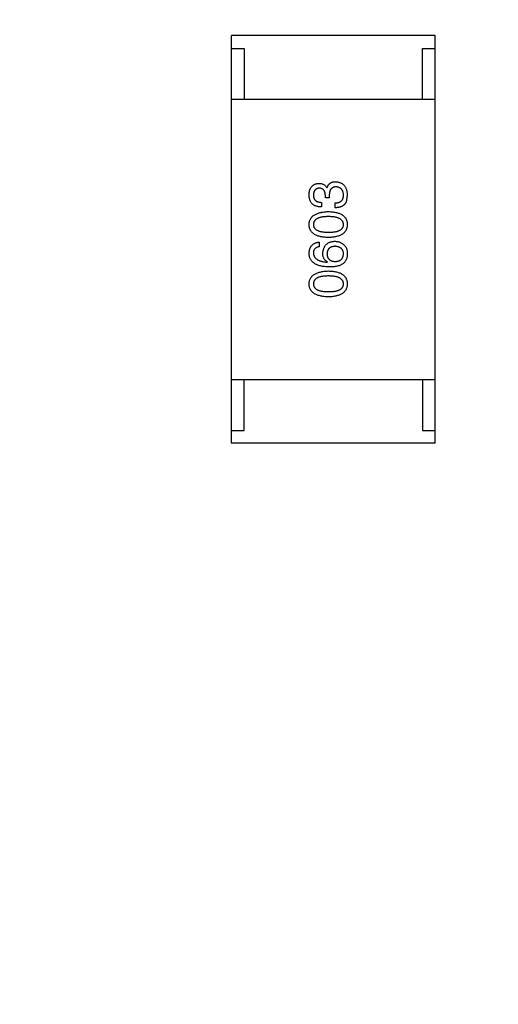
# Model space of a CAD drawing. Header units: millimetres. Extents: x -16 to 538, y -56 to 87.
# Tile 81 of 162: x 461.05 to 462.92, y -0.73 to 3.14. Entities that reach past the tile are written whole.
import ezdxf

# ---------------------------------------------------------------- set-up
doc = ezdxf.new("R2010")
doc.units = ezdxf.units.MM
doc.header["$LTSCALE"] = 1.21
doc.header["$MEASUREMENT"] = 0
doc.header["$PDMODE"] = 3
doc.header["$PDSIZE"] = 0.3125
doc.layers.get('0').update_dxf_attribs({"linetype": 'CONTINUOUS'})
doc.layers.get('DEFPOINTS').update_dxf_attribs({"linetype": 'CONTINUOUS'})
doc.layers.add('Dim', color=3, linetype='CONTINUOUS', lineweight=25)
doc.styles.get("Standard").update_dxf_attribs({"font": 'txt', "width": 0.8})
doc.dimstyles.get("Standard").update_dxf_attribs({"dimtxt": 0.15625, "dimasz": 0.1875, "dimexe": 0.125, "dimexo": 0.0625, "dimgap": 0.09, "dimtad": 0, "dimtih": 1, "dimtoh": 1, "dimzin": 4, "dimdsep": 46, "dimtxsty": 'STANDARD', "dimblk": '_FILLED', "dimblk1": '_FILLED', "dimblk2": '_FILLED', "dimcen": 0.09, "dimazin": 1, "dimtp": 0.01, "dimtm": 0.01, "dimtfac": 1, "dimtofl": 0, "dimtmove": 0, "dimatfit": 3, "dimldrblk": '_FILLED', "dimfxl": 1, "dimtolj": 1, "dimtzin": 4, "dimarcsym": 0})

# ---------------------------------------------------------------- blocks, each defined once
blk = doc.blocks.new('_FILLED')
at = {"color": 0, "linetype": 'ByBlock'}
blk.add_solid([(0, 0), (-1, 0.1667), (-1, -0.1667)], dxfattribs=at)
blk = doc.blocks.new('*D19')
at = {"color": 0, "linetype": 'ByBlock', "lineweight": -2}
for p, q in [((450.6432, 37.0225), (532.5397, 37.0225)), ((532.4147, 37.0225), (532.4147, 16.4209)), ((532.4147, -12.0275), (532.4147, 8.5742)), ((450.6432, -12.0275), (532.5397, -12.0275))]:
    blk.add_line(p, q, dxfattribs=at)
at = {"layer": 'DEFPOINTS', "color": 0, "linetype": 'ByBlock'}
for p in [(450.5807, 37.0225), (450.5807, -12.0275)]:
    blk.add_point(p, dxfattribs=at)
at = {"color": 0, "linetype": 'ByBlock', "lineweight": -2, "xscale": 2.54, "yscale": 2.54, "zscale": 2.54}
for p, rotation in [((532.4147, 37.0225), 90), ((532.4147, -12.0275), 270)]:
    blk.add_blockref('_FILLED', p, dxfattribs=dict(at, rotation=rotation))
at = {"color": 0, "linetype": 'ByBlock', "lineweight": -2, "insert": (532.4147, 12.4975), "char_height": 2.5, "attachment_point": 5, "rotation": 90}
blk.add_mtext('\\A1;49.05', dxfattribs=at)

msp = doc.modelspace()

# ---------------------------------------------------------------- linework, layer by layer
at = {"color": 7, "linetype": 'Continuous'}
for p, q in [((462.6765, 3.0753), (461.8765, 3.0753)), ((461.8765, 1.4753), (461.8765, 3.0753)), ((462.6765, 1.4753), (462.6765, 3.0753)), ((461.8765, 3.0253), (461.9265, 3.0253)), ((461.9265, 3.0253), (461.9265, 2.8253)), ((462.6265, 3.0253), (462.6765, 3.0253)), ((462.6265, 2.8253), (462.6265, 3.0253)), ((461.8765, 2.8253), (462.6765, 2.8253)), ((462.251, 2.4771), (462.2518, 2.4771)), ((462.2453, 2.4386), (462.2453, 2.4484)), ((462.2608, 2.4386), (462.2453, 2.4386)), ((462.2608, 2.4476), (462.2608, 2.4386)), ((462.3313, 2.4484), (462.3264, 2.4214)), ((462.2297, 2.4206), (462.2297, 2.4025)), ((462.2838, 2.3993), (462.2838, 2.4181)), ((462.2207, 2.2645), (462.2207, 2.2464)), ((462.2526, 2.1858), (462.2535, 2.1866)), ((461.8765, 1.7253), (462.6765, 1.7253)), ((461.9265, 1.5253), (461.9265, 1.7253)), ((462.6265, 1.7253), (462.6265, 1.5253)), ((461.8765, 1.5253), (461.9265, 1.5253)), ((462.6265, 1.5253), (462.6765, 1.5253)), ((462.6765, 1.4753), (461.8765, 1.4753))]:
    msp.add_line(p, q, dxfattribs=at)
for points, knots in [([(462.1813, 2.4501), (462.1814, 2.4518), (462.1816, 2.4552), (462.1823, 2.46), (462.1831, 2.4646), (462.1843, 2.4688), (462.1857, 2.4728), (462.1874, 2.4764), (462.1894, 2.4797), (462.1917, 2.4827), (462.1943, 2.4854), (462.1971, 2.4877), (462.2002, 2.4898), (462.2036, 2.4915), (462.2073, 2.4929), (462.2112, 2.494), (462.2154, 2.4948), (462.2184, 2.495), (462.2199, 2.4952)], [0, 0, 0, 0, 0.077845, 0.151584, 0.221397, 0.287366, 0.350104, 0.410398, 0.467998, 0.524388, 0.579979, 0.635152, 0.690917, 0.747936, 0.806661, 0.867861, 0.932479, 1, 1, 1, 1]), ([(462.2215, 2.4763), (462.2206, 2.4762), (462.2189, 2.4761), (462.2163, 2.4756), (462.214, 2.4749), (462.2118, 2.4741), (462.2097, 2.473), (462.2079, 2.4718), (462.2062, 2.4704), (462.2047, 2.4688), (462.2033, 2.467), (462.2021, 2.465), (462.2011, 2.4628), (462.2002, 2.4605), (462.1996, 2.4579), (462.1991, 2.4552), (462.1987, 2.4523), (462.1986, 2.4503), (462.1985, 2.4493)], [0, 0, 0, 0, 0.067655, 0.132224, 0.194132, 0.253145, 0.309858, 0.366002, 0.421361, 0.47702, 0.532632, 0.590536, 0.65067, 0.713258, 0.779588, 0.848803, 0.921949, 1, 1, 1, 1]), ([(462.2199, 2.4952), (462.2217, 2.4951), (462.2252, 2.495), (462.2303, 2.4942), (462.235, 2.4928), (462.2392, 2.4908), (462.2429, 2.4882), (462.2461, 2.4851), (462.2489, 2.4814), (462.2503, 2.4786), (462.251, 2.4771)], [0, 0, 0, 0, 0.143686, 0.277942, 0.40333, 0.521785, 0.638573, 0.755208, 0.874773, 1, 1, 1, 1]), ([(462.2453, 2.4484), (462.2452, 2.4495), (462.2451, 2.4517), (462.2448, 2.4547), (462.2442, 2.4576), (462.2435, 2.4603), (462.2427, 2.4628), (462.2416, 2.465), (462.2404, 2.4671), (462.239, 2.469), (462.2374, 2.4706), (462.2356, 2.472), (462.2337, 2.4733), (462.2316, 2.4743), (462.2293, 2.4752), (462.2269, 2.4758), (462.2242, 2.4762), (462.2224, 2.4763), (462.2215, 2.4763)], [0, 0, 0, 0, 0.079415, 0.154091, 0.22508, 0.29186, 0.355026, 0.415127, 0.472418, 0.528511, 0.583551, 0.638361, 0.693547, 0.750023, 0.807857, 0.868401, 0.932259, 1, 1, 1, 1]), ([(462.2518, 2.4771), (462.2521, 2.4781), (462.2528, 2.4801), (462.2539, 2.4829), (462.2552, 2.4855), (462.2566, 2.4879), (462.2583, 2.4901), (462.26, 2.4921), (462.2618, 2.494), (462.2639, 2.4956), (462.2661, 2.4971), (462.2684, 2.4983), (462.2709, 2.4994), (462.2735, 2.5002), (462.2763, 2.5009), (462.2792, 2.5014), (462.2823, 2.5017), (462.2844, 2.5017), (462.2854, 2.5017)], [0, 0, 0, 0, 0.069445, 0.136039, 0.200011, 0.261745, 0.322328, 0.381403, 0.438864, 0.496655, 0.554398, 0.612391, 0.672266, 0.733005, 0.79604, 0.861293, 0.928785, 1, 1, 1, 1]), ([(462.2879, 2.4812), (462.2868, 2.4812), (462.2847, 2.4812), (462.2816, 2.4808), (462.2787, 2.4801), (462.2761, 2.4792), (462.2736, 2.478), (462.2714, 2.4765), (462.2694, 2.4748), (462.2676, 2.4728), (462.266, 2.4706), (462.2646, 2.4681), (462.2634, 2.4653), (462.2625, 2.4623), (462.2617, 2.459), (462.2612, 2.4554), (462.2609, 2.4516), (462.2609, 2.449), (462.2608, 2.4476)], [0, 0, 0, 0, 0.066518, 0.129194, 0.188613, 0.245254, 0.300032, 0.353805, 0.407079, 0.461108, 0.516272, 0.574141, 0.634837, 0.699275, 0.767504, 0.840272, 0.917505, 1, 1, 1, 1]), ([(462.2854, 2.5017), (462.2872, 2.5016), (462.2907, 2.5013), (462.2958, 2.5004), (462.3005, 2.4992), (462.3049, 2.4976), (462.3089, 2.4956), (462.3127, 2.4932), (462.3161, 2.4904), (462.3191, 2.4872), (462.3218, 2.4837), (462.3242, 2.4797), (462.3263, 2.4754), (462.3279, 2.4708), (462.3293, 2.4657), (462.3304, 2.4603), (462.331, 2.4545), (462.3312, 2.4505), (462.3313, 2.4484)], [0, 0, 0, 0, 0.068236, 0.132937, 0.194125, 0.253174, 0.310181, 0.365986, 0.421096, 0.476216, 0.532352, 0.590232, 0.649824, 0.71274, 0.778406, 0.848058, 0.921922, 1, 1, 1, 1]), ([(462.3166, 2.4493), (462.3165, 2.4505), (462.3163, 2.4529), (462.3158, 2.4563), (462.3151, 2.4596), (462.3142, 2.4626), (462.3132, 2.4654), (462.3118, 2.468), (462.3103, 2.4703), (462.3086, 2.4725), (462.3067, 2.4743), (462.3046, 2.476), (462.3023, 2.4775), (462.2998, 2.4787), (462.2971, 2.4797), (462.2942, 2.4804), (462.2911, 2.481), (462.289, 2.4812), (462.2879, 2.4812)], [0, 0, 0, 0, 0.076694, 0.149502, 0.218019, 0.283183, 0.345589, 0.405199, 0.462852, 0.519478, 0.575313, 0.630559, 0.687006, 0.744638, 0.804006, 0.866059, 0.931486, 1, 1, 1, 1]), ([(462.2297, 2.4025), (462.2278, 2.4026), (462.224, 2.4027), (462.2186, 2.4034), (462.2136, 2.4044), (462.2089, 2.4057), (462.2046, 2.4075), (462.2006, 2.4095), (462.197, 2.412), (462.1938, 2.4148), (462.1909, 2.4179), (462.1884, 2.4215), (462.1863, 2.4254), (462.1846, 2.4296), (462.1832, 2.4342), (462.1822, 2.4392), (462.1815, 2.4445), (462.1814, 2.4482), (462.1813, 2.4501)], [0, 0, 0, 0, 0.074804, 0.144899, 0.211458, 0.274554, 0.334363, 0.392059, 0.448123, 0.503024, 0.558154, 0.613471, 0.670844, 0.729926, 0.792003, 0.857405, 0.926768, 1, 1, 1, 1]), ([(462.1985, 2.4493), (462.1986, 2.4481), (462.1986, 2.446), (462.199, 2.4428), (462.1996, 2.4398), (462.2004, 2.437), (462.2015, 2.4345), (462.2029, 2.4322), (462.2044, 2.43), (462.2063, 2.4281), (462.2084, 2.4264), (462.2107, 2.425), (462.2133, 2.4237), (462.2161, 2.4226), (462.2192, 2.4218), (462.2225, 2.4212), (462.226, 2.4207), (462.2284, 2.4206), (462.2297, 2.4206)], [0, 0, 0, 0, 0.069877, 0.136363, 0.198671, 0.257968, 0.315462, 0.370709, 0.425568, 0.479847, 0.535753, 0.592303, 0.651386, 0.713311, 0.778642, 0.84836, 0.921866, 1, 1, 1, 1]), ([(462.2838, 2.4181), (462.2851, 2.4182), (462.2877, 2.4183), (462.2914, 2.4187), (462.2949, 2.4194), (462.2981, 2.4203), (462.3011, 2.4214), (462.3038, 2.4228), (462.3062, 2.4244), (462.3084, 2.4263), (462.3103, 2.4284), (462.312, 2.4307), (462.3135, 2.4332), (462.3146, 2.436), (462.3155, 2.439), (462.3161, 2.4422), (462.3165, 2.4457), (462.3166, 2.448), (462.3166, 2.4493)], [0, 0, 0, 0, 0.07723, 0.149593, 0.217944, 0.282232, 0.34411, 0.402297, 0.458791, 0.513966, 0.568538, 0.623291, 0.679957, 0.737243, 0.798142, 0.86118, 0.928728, 1, 1, 1, 1]), ([(462.3264, 2.4214), (462.326, 2.4205), (462.3252, 2.4188), (462.3236, 2.4164), (462.322, 2.4141), (462.3201, 2.412), (462.3181, 2.41), (462.3158, 2.4082), (462.3134, 2.4066), (462.3108, 2.4052), (462.3081, 2.4039), (462.3051, 2.4027), (462.302, 2.4018), (462.2987, 2.4009), (462.2952, 2.4003), (462.2916, 2.3997), (462.2877, 2.3994), (462.2851, 2.3993), (462.2838, 2.3993)], [0, 0, 0, 0, 0.056906, 0.113264, 0.168825, 0.223843, 0.279195, 0.335267, 0.392098, 0.450414, 0.51054, 0.572219, 0.636652, 0.703156, 0.773102, 0.845505, 0.921063, 1, 1, 1, 1]), ([(462.1813, 2.3335), (462.1815, 2.3355), (462.1817, 2.3393), (462.1828, 2.3448), (462.1844, 2.35), (462.1866, 2.3549), (462.1894, 2.3593), (462.1928, 2.3634), (462.1967, 2.3672), (462.2012, 2.3705), (462.2063, 2.3735), (462.212, 2.3762), (462.2182, 2.3784), (462.225, 2.3803), (462.2323, 2.3819), (462.2402, 2.3831), (462.2487, 2.3839), (462.2545, 2.3842), (462.2576, 2.3843)], [0, 0, 0, 0, 0.057415, 0.112361, 0.16496, 0.216437, 0.267441, 0.318839, 0.371478, 0.426325, 0.483626, 0.544235, 0.608673, 0.677374, 0.750405, 0.828394, 0.911525, 1, 1, 1, 1]), ([(462.2576, 2.3647), (462.2552, 2.3646), (462.2506, 2.3646), (462.2439, 2.3642), (462.2376, 2.3636), (462.2319, 2.3628), (462.2265, 2.3617), (462.2217, 2.3604), (462.2173, 2.3588), (462.2133, 2.357), (462.2099, 2.3549), (462.2068, 2.3526), (462.2043, 2.35), (462.2021, 2.3472), (462.2005, 2.3441), (462.1994, 2.3408), (462.1987, 2.3372), (462.1986, 2.3348), (462.1985, 2.3335)], [0, 0, 0, 0, 0.095719, 0.185854, 0.269738, 0.347952, 0.420315, 0.487894, 0.550245, 0.608186, 0.662454, 0.713283, 0.761375, 0.808209, 0.854301, 0.901312, 0.949396, 1, 1, 1, 1]), ([(462.2576, 2.3843), (462.2605, 2.3842), (462.2662, 2.384), (462.2745, 2.3833), (462.2822, 2.3822), (462.2894, 2.3806), (462.296, 2.3788), (462.3021, 2.3765), (462.3075, 2.3739), (462.3125, 2.371), (462.3168, 2.3676), (462.3206, 2.3638), (462.3239, 2.3597), (462.3265, 2.3552), (462.3286, 2.3503), (462.3301, 2.345), (462.3311, 2.3394), (462.3312, 2.3355), (462.3313, 2.3335)], [0, 0, 0, 0, 0.08769, 0.170218, 0.24749, 0.319818, 0.387758, 0.451391, 0.511445, 0.568185, 0.622681, 0.67526, 0.726746, 0.778428, 0.830764, 0.884397, 0.940866, 1, 1, 1, 1]), ([(462.3166, 2.3335), (462.3165, 2.3348), (462.3163, 2.3372), (462.3156, 2.3408), (462.3143, 2.3441), (462.3126, 2.3472), (462.3105, 2.35), (462.3079, 2.3526), (462.3049, 2.3549), (462.3014, 2.357), (462.2974, 2.3588), (462.2931, 2.3604), (462.2882, 2.3617), (462.2829, 2.3628), (462.2772, 2.3636), (462.2711, 2.3642), (462.2645, 2.3646), (462.2599, 2.3646), (462.2576, 2.3647)], [0, 0, 0, 0, 0.050879, 0.099377, 0.146973, 0.193618, 0.240619, 0.289461, 0.34047, 0.395283, 0.453059, 0.515633, 0.582666, 0.655287, 0.732971, 0.815933, 0.905166, 1, 1, 1, 1]), ([(462.2576, 2.2827), (462.2545, 2.2828), (462.2486, 2.283), (462.24, 2.2838), (462.2321, 2.2849), (462.2247, 2.2864), (462.2178, 2.2882), (462.2116, 2.2905), (462.2059, 2.2931), (462.2008, 2.2961), (462.1963, 2.2994), (462.1924, 2.3032), (462.189, 2.3073), (462.1863, 2.3119), (462.1842, 2.3168), (462.1826, 2.322), (462.1816, 2.3276), (462.1814, 2.3315), (462.1813, 2.3335)], [0, 0, 0, 0, 0.088823, 0.172287, 0.250296, 0.323438, 0.392244, 0.456221, 0.516635, 0.573871, 0.628, 0.680335, 0.731489, 0.782557, 0.834044, 0.886738, 0.942089, 1, 1, 1, 1]), ([(462.1985, 2.3335), (462.1986, 2.3323), (462.1987, 2.3299), (462.1994, 2.3264), (462.2005, 2.3232), (462.2022, 2.3202), (462.2043, 2.3174), (462.2068, 2.3149), (462.2099, 2.3127), (462.2134, 2.3107), (462.2173, 2.3089), (462.2217, 2.3073), (462.2266, 2.3061), (462.2319, 2.305), (462.2376, 2.3042), (462.2439, 2.3036), (462.2506, 2.3032), (462.2552, 2.3032), (462.2576, 2.3032)], [0, 0, 0, 0, 0.049764, 0.097007, 0.143217, 0.188577, 0.235116, 0.282997, 0.333719, 0.387776, 0.445989, 0.508679, 0.576563, 0.649481, 0.728235, 0.812722, 0.903548, 1, 1, 1, 1]), ([(462.2576, 2.3032), (462.2599, 2.3032), (462.2646, 2.3032), (462.2713, 2.3036), (462.2775, 2.3042), (462.2833, 2.305), (462.2886, 2.3061), (462.2934, 2.3073), (462.2978, 2.3089), (462.3018, 2.3107), (462.3053, 2.3127), (462.3083, 2.3149), (462.3109, 2.3174), (462.3129, 2.3202), (462.3146, 2.3232), (462.3158, 2.3264), (462.3164, 2.3299), (462.3165, 2.3323), (462.3166, 2.3335)], [0, 0, 0, 0, 0.096457, 0.187288, 0.27178, 0.350132, 0.423455, 0.491343, 0.554037, 0.612253, 0.666313, 0.717038, 0.764921, 0.811214, 0.856775, 0.902988, 0.950234, 1, 1, 1, 1]), ([(462.3313, 2.3335), (462.3312, 2.3315), (462.3311, 2.3276), (462.3301, 2.322), (462.3286, 2.3168), (462.3265, 2.3119), (462.3239, 2.3073), (462.3206, 2.3032), (462.3169, 2.2994), (462.3125, 2.2961), (462.3076, 2.2931), (462.3021, 2.2905), (462.296, 2.2882), (462.2894, 2.2864), (462.2822, 2.2849), (462.2745, 2.2838), (462.2662, 2.283), (462.2605, 2.2828), (462.2576, 2.2827)], [0, 0, 0, 0, 0.059135, 0.115606, 0.169241, 0.221578, 0.273261, 0.324749, 0.377329, 0.431642, 0.488541, 0.548597, 0.612232, 0.680174, 0.752504, 0.829777, 0.912307, 1, 1, 1, 1]), ([(462.1813, 2.221), (462.1815, 2.2226), (462.1817, 2.2257), (462.1824, 2.2303), (462.1834, 2.2345), (462.1846, 2.2385), (462.1861, 2.2422), (462.1879, 2.2456), (462.19, 2.2487), (462.1923, 2.2516), (462.1949, 2.2542), (462.1978, 2.2565), (462.201, 2.2585), (462.2044, 2.2603), (462.2081, 2.2618), (462.2121, 2.263), (462.2163, 2.2639), (462.2192, 2.2643), (462.2207, 2.2645)], [0, 0, 0, 0, 0.073784, 0.144317, 0.211047, 0.274818, 0.336501, 0.395724, 0.453465, 0.510016, 0.566585, 0.622844, 0.680328, 0.739335, 0.800408, 0.863904, 0.93053, 1, 1, 1, 1]), ([(462.2207, 2.2464), (462.2189, 2.2461), (462.2156, 2.2453), (462.211, 2.2435), (462.2072, 2.2411), (462.204, 2.2382), (462.2015, 2.2346), (462.1998, 2.2306), (462.1987, 2.226), (462.1986, 2.2227), (462.1985, 2.221)], [0, 0, 0, 0, 0.1439, 0.274233, 0.394478, 0.509388, 0.621911, 0.738504, 0.863414, 1, 1, 1, 1]), ([(462.2354, 2.221), (462.2356, 2.2229), (462.2359, 2.2264), (462.2368, 2.2316), (462.238, 2.2364), (462.2395, 2.2408), (462.2413, 2.2449), (462.2434, 2.2488), (462.2459, 2.2522), (462.2487, 2.2553), (462.2518, 2.2581), (462.2552, 2.2605), (462.2589, 2.2626), (462.263, 2.2643), (462.2673, 2.2657), (462.272, 2.2667), (462.277, 2.2675), (462.2804, 2.2677), (462.2822, 2.2678)], [0, 0, 0, 0, 0.074228, 0.144548, 0.211288, 0.274576, 0.335162, 0.393915, 0.450599, 0.506657, 0.562409, 0.618617, 0.676096, 0.735061, 0.79654, 0.860906, 0.928473, 1, 1, 1, 1]), ([(462.283, 2.2481), (462.2817, 2.248), (462.2794, 2.2478), (462.2759, 2.2473), (462.2727, 2.2466), (462.2697, 2.2457), (462.2669, 2.2445), (462.2644, 2.2432), (462.2621, 2.2417), (462.26, 2.2399), (462.2582, 2.238), (462.2565, 2.2358), (462.2552, 2.2334), (462.254, 2.2309), (462.2531, 2.2281), (462.2524, 2.2251), (462.252, 2.2219), (462.2519, 2.2197), (462.2518, 2.2186)], [0, 0, 0, 0, 0.076288, 0.14871, 0.216387, 0.281386, 0.342528, 0.402111, 0.4591, 0.514852, 0.569974, 0.625644, 0.682226, 0.740156, 0.800362, 0.863471, 0.930116, 1, 1, 1, 1]), ([(462.2822, 2.2678), (462.2839, 2.2677), (462.2874, 2.2676), (462.2924, 2.2669), (462.2973, 2.2658), (462.3021, 2.2642), (462.3066, 2.262), (462.311, 2.2595), (462.3152, 2.2565), (462.3177, 2.2542), (462.319, 2.253)], [0, 0, 0, 0, 0.12904, 0.253809, 0.377066, 0.499122, 0.621469, 0.744665, 0.870607, 1, 1, 1, 1]), ([(462.3166, 2.2194), (462.3165, 2.2205), (462.3163, 2.2226), (462.3158, 2.2257), (462.315, 2.2286), (462.3139, 2.2313), (462.3127, 2.2338), (462.3111, 2.2361), (462.3094, 2.2382), (462.3074, 2.2401), (462.3051, 2.2419), (462.3027, 2.2433), (462.3, 2.2447), (462.297, 2.2457), (462.2938, 2.2466), (462.2904, 2.2473), (462.2868, 2.2478), (462.2843, 2.248), (462.283, 2.2481)], [0, 0, 0, 0, 0.066682, 0.130303, 0.190802, 0.248749, 0.30534, 0.361219, 0.415721, 0.471765, 0.528279, 0.586428, 0.64659, 0.710143, 0.776461, 0.846692, 0.921137, 1, 1, 1, 1]), ([(462.319, 2.253), (462.3201, 2.2521), (462.3222, 2.2502), (462.3248, 2.2467), (462.327, 2.2428), (462.3288, 2.2384), (462.3301, 2.2335), (462.331, 2.2281), (462.3314, 2.2223), (462.3314, 2.2182), (462.3313, 2.2161)], [0, 0, 0, 0, 0.105033, 0.21147, 0.321511, 0.438526, 0.563605, 0.698055, 0.843218, 1, 1, 1, 1]), ([(462.2608, 2.1669), (462.2577, 2.167), (462.2516, 2.1672), (462.2427, 2.1681), (462.2345, 2.1692), (462.2268, 2.1708), (462.2197, 2.1728), (462.2132, 2.1752), (462.2073, 2.178), (462.2021, 2.1812), (462.1973, 2.1847), (462.1932, 2.1887), (462.1897, 2.1931), (462.1868, 2.198), (462.1845, 2.2032), (462.1828, 2.2088), (462.1817, 2.2148), (462.1815, 2.2189), (462.1813, 2.221)], [0, 0, 0, 0, 0.087517, 0.169686, 0.246944, 0.319347, 0.387088, 0.450961, 0.511075, 0.567974, 0.622351, 0.675039, 0.726853, 0.778688, 0.83093, 0.884738, 0.941043, 1, 1, 1, 1]), ([(462.1985, 2.221), (462.1986, 2.2197), (462.1988, 2.2172), (462.1997, 2.2135), (462.2008, 2.21), (462.2025, 2.2068), (462.2045, 2.2038), (462.2069, 2.201), (462.2097, 2.1985), (462.2129, 2.1961), (462.2165, 2.194), (462.2205, 2.1922), (462.2249, 2.1906), (462.2297, 2.1891), (462.2349, 2.188), (462.2404, 2.187), (462.2464, 2.1862), (462.2505, 2.1859), (462.2526, 2.1858)], [0, 0, 0, 0, 0.054741, 0.107075, 0.158339, 0.208382, 0.258772, 0.310045, 0.362765, 0.417822, 0.475982, 0.537466, 0.602901, 0.673037, 0.747247, 0.826291, 0.910782, 1, 1, 1, 1]), ([(462.2535, 2.1866), (462.252, 2.1875), (462.2492, 2.1892), (462.2455, 2.1923), (462.2424, 2.196), (462.2398, 2.2001), (462.2379, 2.2047), (462.2364, 2.2097), (462.2356, 2.2152), (462.2355, 2.2191), (462.2354, 2.221)], [0, 0, 0, 0, 0.122276, 0.239997, 0.35611, 0.473903, 0.59404, 0.720428, 0.855383, 1, 1, 1, 1]), ([(462.2518, 2.2186), (462.2519, 2.2174), (462.252, 2.2152), (462.2524, 2.2119), (462.2531, 2.2088), (462.2541, 2.2059), (462.2552, 2.2033), (462.2567, 2.2009), (462.2583, 2.1986), (462.2602, 2.1966), (462.2623, 2.1948), (462.2647, 2.1932), (462.2673, 2.1919), (462.2701, 2.1907), (462.2732, 2.1898), (462.2765, 2.189), (462.2801, 2.1885), (462.2825, 2.1883), (462.2838, 2.1882)], [0, 0, 0, 0, 0.070453, 0.136523, 0.199866, 0.260392, 0.318446, 0.374657, 0.430182, 0.485556, 0.541071, 0.598396, 0.657208, 0.718642, 0.783247, 0.851631, 0.923928, 1, 1, 1, 1]), ([(462.2838, 2.1882), (462.2851, 2.1883), (462.2876, 2.1885), (462.2912, 2.1891), (462.2946, 2.1898), (462.2978, 2.1907), (462.3007, 2.1919), (462.3034, 2.1934), (462.3058, 2.1949), (462.308, 2.1968), (462.31, 2.1989), (462.3116, 2.2012), (462.3131, 2.2037), (462.3143, 2.2064), (462.3152, 2.2093), (462.3159, 2.2125), (462.3164, 2.2159), (462.3165, 2.2182), (462.3166, 2.2194)], [0, 0, 0, 0, 0.076467, 0.148148, 0.216496, 0.280559, 0.342274, 0.401168, 0.458322, 0.514073, 0.569257, 0.62465, 0.68124, 0.739113, 0.799947, 0.862804, 0.929597, 1, 1, 1, 1]), ([(462.3313, 2.2161), (462.3312, 2.2141), (462.331, 2.21), (462.3299, 2.2042), (462.3283, 2.1988), (462.3261, 2.1938), (462.3234, 2.1891), (462.32, 2.1848), (462.3161, 2.1809), (462.3132, 2.1787), (462.3117, 2.1776)], [0, 0, 0, 0, 0.137449, 0.267856, 0.393219, 0.514735, 0.63397, 0.753734, 0.874967, 1, 1, 1, 1]), ([(462.3117, 2.1776), (462.3101, 2.1767), (462.3069, 2.175), (462.3017, 2.1728), (462.296, 2.171), (462.2898, 2.1695), (462.2832, 2.1683), (462.2762, 2.1675), (462.2687, 2.167), (462.2635, 2.167), (462.2608, 2.1669)], [0, 0, 0, 0, 0.101889, 0.209155, 0.322694, 0.442863, 0.569758, 0.70479, 0.848502, 1, 1, 1, 1]), ([(462.1813, 2.1004), (462.1815, 2.1023), (462.1817, 2.1062), (462.1828, 2.1117), (462.1844, 2.1169), (462.1866, 2.1217), (462.1894, 2.1262), (462.1928, 2.1303), (462.1967, 2.134), (462.2012, 2.1374), (462.2063, 2.1404), (462.212, 2.143), (462.2182, 2.1453), (462.225, 2.1472), (462.2323, 2.1487), (462.2402, 2.1499), (462.2487, 2.1508), (462.2545, 2.151), (462.2576, 2.1512)], [0, 0, 0, 0, 0.057415, 0.112361, 0.16496, 0.216437, 0.267441, 0.318839, 0.371478, 0.426325, 0.483626, 0.544235, 0.608673, 0.677374, 0.750405, 0.828394, 0.911525, 1, 1, 1, 1]), ([(462.2576, 2.1315), (462.2552, 2.1315), (462.2506, 2.1314), (462.2439, 2.1311), (462.2376, 2.1305), (462.2319, 2.1296), (462.2265, 2.1286), (462.2217, 2.1272), (462.2173, 2.1257), (462.2133, 2.1239), (462.2099, 2.1217), (462.2068, 2.1194), (462.2043, 2.1169), (462.2021, 2.1141), (462.2005, 2.111), (462.1994, 2.1076), (462.1987, 2.1041), (462.1986, 2.1016), (462.1985, 2.1004)], [0, 0, 0, 0, 0.095719, 0.185854, 0.269738, 0.347952, 0.420315, 0.487894, 0.550245, 0.608186, 0.662454, 0.713283, 0.761375, 0.808209, 0.854301, 0.901312, 0.949396, 1, 1, 1, 1]), ([(462.2576, 2.1512), (462.2605, 2.1511), (462.2662, 2.1509), (462.2745, 2.1501), (462.2822, 2.149), (462.2894, 2.1475), (462.296, 2.1456), (462.3021, 2.1434), (462.3075, 2.1408), (462.3125, 2.1378), (462.3168, 2.1344), (462.3206, 2.1307), (462.3239, 2.1265), (462.3265, 2.122), (462.3286, 2.1171), (462.3301, 2.1119), (462.3311, 2.1062), (462.3312, 2.1023), (462.3313, 2.1004)], [0, 0, 0, 0, 0.08769, 0.170218, 0.24749, 0.319818, 0.387758, 0.451391, 0.511445, 0.568185, 0.622681, 0.67526, 0.726746, 0.778428, 0.830764, 0.884397, 0.940866, 1, 1, 1, 1]), ([(462.3166, 2.1004), (462.3165, 2.1016), (462.3163, 2.1041), (462.3156, 2.1077), (462.3143, 2.111), (462.3126, 2.114), (462.3105, 2.1169), (462.3079, 2.1194), (462.3049, 2.1218), (462.3014, 2.1238), (462.2974, 2.1257), (462.2931, 2.1272), (462.2882, 2.1286), (462.2829, 2.1296), (462.2772, 2.1305), (462.2711, 2.1311), (462.2645, 2.1314), (462.2599, 2.1315), (462.2576, 2.1315)], [0, 0, 0, 0, 0.050879, 0.099377, 0.146973, 0.193618, 0.240619, 0.289461, 0.34047, 0.395283, 0.453059, 0.515633, 0.582666, 0.655287, 0.732971, 0.815933, 0.905166, 1, 1, 1, 1]), ([(462.2576, 2.0495), (462.2545, 2.0496), (462.2486, 2.0498), (462.24, 2.0506), (462.2321, 2.0517), (462.2247, 2.0532), (462.2178, 2.0551), (462.2116, 2.0573), (462.2059, 2.0599), (462.2008, 2.0629), (462.1963, 2.0663), (462.1924, 2.0701), (462.189, 2.0742), (462.1863, 2.0787), (462.1842, 2.0836), (462.1826, 2.0889), (462.1816, 2.0945), (462.1814, 2.0984), (462.1813, 2.1004)], [0, 0, 0, 0, 0.088823, 0.172287, 0.250296, 0.323438, 0.392244, 0.456221, 0.516635, 0.573871, 0.628, 0.680335, 0.731489, 0.782557, 0.834044, 0.886738, 0.942089, 1, 1, 1, 1]), ([(462.1985, 2.1004), (462.1986, 2.0991), (462.1987, 2.0967), (462.1994, 2.0933), (462.2005, 2.09), (462.2022, 2.087), (462.2043, 2.0843), (462.2068, 2.0818), (462.2099, 2.0795), (462.2134, 2.0775), (462.2173, 2.0757), (462.2217, 2.0742), (462.2266, 2.0729), (462.2319, 2.0718), (462.2376, 2.071), (462.2439, 2.0705), (462.2506, 2.0701), (462.2552, 2.0701), (462.2576, 2.07)], [0, 0, 0, 0, 0.049764, 0.097007, 0.143217, 0.188577, 0.235116, 0.282997, 0.333719, 0.387776, 0.445989, 0.508679, 0.576563, 0.649481, 0.728235, 0.812722, 0.903548, 1, 1, 1, 1]), ([(462.2576, 2.07), (462.2599, 2.0701), (462.2646, 2.0701), (462.2713, 2.0705), (462.2775, 2.071), (462.2833, 2.0718), (462.2886, 2.0729), (462.2934, 2.0742), (462.2978, 2.0757), (462.3018, 2.0775), (462.3053, 2.0795), (462.3083, 2.0818), (462.3109, 2.0843), (462.3129, 2.087), (462.3146, 2.09), (462.3158, 2.0933), (462.3164, 2.0967), (462.3165, 2.0991), (462.3166, 2.1004)], [0, 0, 0, 0, 0.096457, 0.187288, 0.27178, 0.350132, 0.423455, 0.491343, 0.554037, 0.612253, 0.666313, 0.717038, 0.764921, 0.811214, 0.856775, 0.902988, 0.950234, 1, 1, 1, 1]), ([(462.3313, 2.1004), (462.3312, 2.0984), (462.3311, 2.0945), (462.3301, 2.0889), (462.3286, 2.0836), (462.3265, 2.0787), (462.3239, 2.0742), (462.3206, 2.0701), (462.3169, 2.0663), (462.3125, 2.063), (462.3076, 2.0599), (462.3021, 2.0573), (462.296, 2.0551), (462.2894, 2.0532), (462.2822, 2.0517), (462.2745, 2.0506), (462.2662, 2.0498), (462.2605, 2.0496), (462.2576, 2.0495)], [0, 0, 0, 0, 0.059135, 0.115606, 0.169241, 0.221578, 0.273261, 0.324749, 0.377329, 0.431642, 0.488541, 0.548597, 0.612232, 0.680174, 0.752504, 0.829777, 0.912307, 1, 1, 1, 1])]:
    msp.add_open_spline(points, degree=3, knots=knots, dxfattribs=at)

# ---------------------------------------------------------------- dimensions: what is measured, and where the dimension line sits
at = {"layer": 'Dim'}
dim = msp.add_linear_dim(base=(532.4147, -12.0275), p1=(450.5807, 37.0225), p2=(450.5807, -12.0275), angle=90, dimstyle='STANDARD', override={"dimtxt": 2.5, "dimasz": 2.54, "dimtih": 0, "dimtoh": 0, "dimzin": 0, "dimcen": 0.198, "dimadec": 0, "dimazin": 0, "dimtp": 0, "dimtm": 0, "dimtdec": 4, "dimtzin": 0}, dxfattribs=at)
dim.commit()
dim.dimension.update_dxf_attribs({"geometry": '*D19', "text_midpoint": (532.4147, 12.4975)})

doc.saveas('drawing.dxf')
